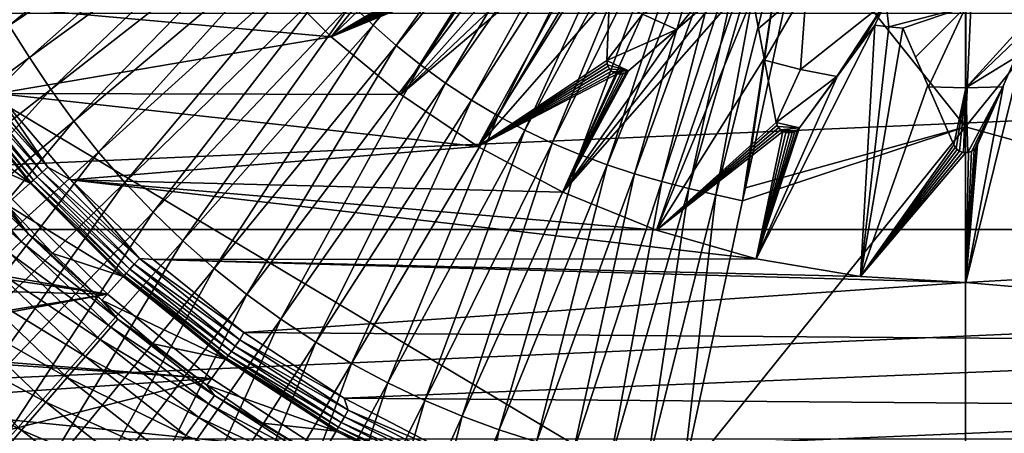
# Model space of a CAD drawing. Header units: metres. Extents: x -37.4 to 37.6, y -35 to 35.
# Tile 108 of 256: x -5.8 to 0.2, y -6.7 to -4.2. Entities that reach past the tile are written whole.
import ezdxf

# ---------------------------------------------------------------- set-up
doc = ezdxf.new("R2010")
doc.units = ezdxf.units.M
doc.layers.add('solid_506616_SW0001', color=7, linetype='CONTINUOUS')

msp = doc.modelspace()

# ---------------------------------------------------------------- linework, layer by layer
at = {"layer": 'solid_506616_SW0001'}
for points in [[(8.927591, -13.574696, -156.300003), (-8.927591, -13.574696, -156.300003), (-12.827591, -0.574696, -156.300003)], [(12.827591, -0.574696, -156.300003), (8.927591, -13.574696, -156.300003), (-12.827591, -0.574696, -156.300003)], [(-0.001781, -4.840595, 77.016449), (-0.002387, -1.999945, 77.165672), (-1.004595, -3.580854, 77.089882)], [(-0.001781, -4.840595, 77.016449), (0.126239, -1.995949, 77.165726), (-0.002387, -1.999945, 77.165672)], [(-0.001781, -4.840595, 77.016449), (1.006756, -3.590914, 77.089317), (0.126239, -1.995949, 77.165726)], [(-2.561291, -2.799095, 77.088837), (-3.783888, -4.083645, 76.972008), (-3.648632, -4.214198, 76.971741)], [(-2.473936, -2.88341, 77.088699), (-2.561291, -2.799095, 77.088837), (-3.648632, -4.214198, 76.971741)], [(-2.473936, -2.88341, 77.088699), (-3.648632, -4.214198, 76.971741), (-3.506231, -4.339431, 76.971558)], [(-2.381963, -2.964293, 77.088608), (-2.473936, -2.88341, 77.088699), (-3.506231, -4.339431, 76.971558)], [(-2.381963, -2.964293, 77.088608), (-3.506231, -4.339431, 76.971558), (-3.357412, -4.458558, 76.971466)], [(-2.285846, -3.041234, 77.088554), (-2.381963, -2.964293, 77.088608), (-3.357412, -4.458558, 76.971466)], [(-4.52561, -3.088235, 76.973747), (-6.008603, -4.018742, 76.819489), (-5.889901, -4.21657, 76.819824)], [(-4.437947, -3.234286, 76.973778), (-4.52561, -3.088235, 76.973747), (-5.889901, -4.21657, 76.819824)], [(-2.936988, -3.071905, 53.647217), (-3.907749, -4.286174, 51.799999), (-4.292504, -3.90045, 51.799999)], [(-2.936988, -3.071905, 53.647217), (-3.036337, -3.442677, 53.2416), (-3.907749, -4.286174, 51.799999)], [(-2.285846, -3.041234, 77.088554), (-3.357412, -4.458558, 76.971466), (-3.20293, -4.570801, 76.971466)], [(-2.18607, -3.11373, 77.088554), (-2.285846, -3.041234, 77.088554), (-3.20293, -4.570801, 76.971466)], [(-2.18607, -3.11373, 77.088554), (-3.20293, -4.570801, 76.971466), (-3.04365, -4.675533, 76.971558)], [(-2.083196, -3.181376, 77.0886), (-2.18607, -3.11373, 77.088554), (-3.04365, -4.675533, 76.971558)], [(-2.083196, -3.181376, 77.0886), (-3.04365, -4.675533, 76.971558), (-2.880543, -4.772274, 76.971741)], [(-1.977853, -3.24386, 77.088699), (-2.083196, -3.181376, 77.0886), (-2.880543, -4.772274, 76.971741)], [(-4.437947, -3.234286, 76.973778), (-5.889901, -4.21657, 76.819824), (-5.76543, -4.413861, 76.819847)], [(-4.34602, -3.379954, 76.97364), (-4.437947, -3.234286, 76.973778), (-5.76543, -4.413861, 76.819847)], [(-1.977853, -3.24386, 77.088699), (-2.880543, -4.772274, 76.971741), (-2.714583, -4.860578, 76.972008)], [(-1.870671, -3.300893, 77.088837), (-1.977853, -3.24386, 77.088699), (-2.714583, -4.860578, 76.972008)], [(-1.870671, -3.300893, 77.088837), (-2.714583, -4.860578, 76.972008), (-2.546684, -4.9403, 76.972328)], [(-1.76224, -3.352382, 77.089005), (-1.870671, -3.300893, 77.088837), (-2.546684, -4.9403, 76.972328)], [(-4.34602, -3.379954, 76.97364), (-5.76543, -4.413861, 76.819847), (-5.632966, -4.610124, 76.819641)], [(-4.248179, -3.52488, 76.973381), (-4.34602, -3.379954, 76.97364), (-5.632966, -4.610124, 76.819641)], [(-1.76224, -3.352382, 77.089005), (-2.546684, -4.9403, 76.972328), (-2.377716, -5.011521, 76.972679)], [(-1.653125, -3.398379, 77.089195), (-1.76224, -3.352382, 77.089005), (-2.377716, -5.011521, 76.972679)], [(-3.036337, -3.442677, 53.2416), (-3.140046, -3.829727, 52.810078), (-3.907749, -4.286174, 51.799999)], [(-1.653125, -3.398379, 77.089195), (-2.377716, -5.011521, 76.972679), (-2.208519, -5.074382, 76.973045)], [(-1.543868, -3.438974, 77.089394), (-1.653125, -3.398379, 77.089195), (-2.208519, -5.074382, 76.973045)], [(-1.543868, -3.438974, 77.089394), (-2.208519, -5.074382, 76.973045), (-2.039664, -5.129511, 76.973373)], [(-1.434838, -3.474574, 77.089592), (-1.543868, -3.438974, 77.089394), (-2.039664, -5.129511, 76.973373)], [(-1.434838, -3.474574, 77.089592), (-2.039664, -5.129511, 76.973373), (-1.871584, -5.177786, 76.973633)], [(-1.326314, -3.505746, 77.089752), (-1.434838, -3.474574, 77.089592), (-1.871584, -5.177786, 76.973633)], [(-1.326314, -3.505746, 77.089752), (-1.871584, -5.177786, 76.973633), (-1.704623, -5.220204, 76.973778)], [(-1.218519, -3.533137, 77.089874), (-1.326314, -3.505746, 77.089752), (-1.704623, -5.220204, 76.973778)], [(-4.248179, -3.52488, 76.973381), (-5.632966, -4.610124, 76.819641), (-5.491369, -4.804496, 76.81929)], [(-4.14358, -3.668427, 76.973045), (-4.248179, -3.52488, 76.973381), (-5.491369, -4.804496, 76.81929)], [(-2.332494, -3.552742, 53.647217), (-2.256559, -3.60145, 53.647217), (-3.478859, -4.641173, 51.799999)], [(-2.671414, -3.732949, 53.2416), (-2.332494, -3.552742, 53.647217), (-3.478859, -4.641173, 51.799999)], [(-1.218519, -3.533137, 77.089874), (-1.704623, -5.220204, 76.973778), (-1.538614, -5.258449, 76.973747)], [(-1.111342, -3.557833, 77.08992), (-1.218519, -3.533137, 77.089874), (-1.538614, -5.258449, 76.973747)], [(-1.111342, -3.557833, 77.08992), (-1.538614, -5.258449, 76.973747), (-1.373499, -5.295438, 76.973404)], [(-1.356279, -5.215398, 76.979706), (-1.111342, -3.557833, 77.08992), (-1.373499, -5.295438, 76.973404)], [(-1.356279, -5.215398, 76.979706), (-1.004595, -3.580854, 77.089882), (-1.111342, -3.557833, 77.08992)], [(-2.256559, -3.60145, 53.647217), (-3.003553, -4.961375, 51.799999), (-3.478859, -4.641173, 51.799999)], [(-2.256559, -3.60145, 53.647217), (-2.179607, -3.648536, 53.647217), (-3.003553, -4.961375, 51.799999)], [(-0.001781, -4.840595, 77.016449), (-1.004595, -3.580854, 77.089882), (-1.356279, -5.215398, 76.979706)], [(-0.001781, -4.840595, 77.016449), (1.356268, -5.215373, 76.979706), (1.006756, -3.590914, 77.089317)], [(-4.14358, -3.668427, 76.973045), (-5.491369, -4.804496, 76.81929), (-5.339693, -4.996053, 76.818863)], [(-4.031521, -3.809912, 76.972679), (-4.14358, -3.668427, 76.973045), (-5.339693, -4.996053, 76.818863)], [(-2.179607, -3.648536, 53.647217), (-2.19394, -4.03212, 53.2416), (-3.003553, -4.961375, 51.799999)], [(-3.025214, -3.921068, 52.810078), (-2.671414, -3.732949, 53.2416), (-3.478859, -4.641173, 51.799999)], [(-4.031521, -3.809912, 76.972679), (-5.339693, -4.996053, 76.818863), (-5.177367, -5.183797, 76.81842)], [(-3.911582, -3.948599, 76.972328), (-4.031521, -3.809912, 76.972679), (-5.177367, -5.183797, 76.81842)], [(-3.140046, -3.829727, 52.810078), (-3.142719, -3.847506, 52.791576), (-3.907749, -4.286174, 51.799999)], [(-3.142719, -3.847506, 52.791576), (-3.141418, -3.865091, 52.776367), (-3.907749, -4.286174, 51.799999)], [(-3.141418, -3.865091, 52.776367), (-3.136243, -3.882086, 52.764587), (-3.907749, -4.286174, 51.799999)], [(-1.781708, -4.240933, 64.800003), (-1.990492, -4.14704, 64.800003), (-1.454436, -3.833356, 65.300003)], [(-1.630679, -4.110292, 64.97805), (-1.781708, -4.240933, 64.800003), (-1.454436, -3.833356, 65.300003)], [(-4.292504, -3.90045, 51.799999), (-3.907749, -4.286174, 51.799999), (-6.367698, -4.063087, 51.799999)], [(-3.136243, -3.882086, 52.764587), (-3.126745, -3.898467, 52.756428), (-3.907749, -4.286174, 51.799999)], [(-3.126745, -3.898467, 52.756428), (-3.113403, -3.912372, 52.75346), (-3.907749, -4.286174, 51.799999)], [(-3.113403, -3.912372, 52.75346), (-3.096932, -3.922772, 52.755913), (-3.907749, -4.286174, 51.799999)], [(-3.025214, -3.921068, 52.810078), (-3.478859, -4.641173, 51.799999), (-3.907749, -4.286174, 51.799999)], [(-3.042363, -3.927785, 52.791153), (-3.025214, -3.921068, 52.810078), (-3.907749, -4.286174, 51.799999)], [(-3.096932, -3.922772, 52.755913), (-3.078377, -3.928895, 52.763878), (-3.907749, -4.286174, 51.799999)], [(-3.060228, -3.930392, 52.7757), (-3.042363, -3.927785, 52.791153), (-3.907749, -4.286174, 51.799999)], [(-3.078377, -3.928895, 52.763878), (-3.060228, -3.930392, 52.7757), (-3.907749, -4.286174, 51.799999)], [(-3.911582, -3.948599, 76.972328), (-5.177367, -5.183797, 76.81842), (-5.004561, -5.366592, 76.818001)], [(-3.783888, -4.083645, 76.972008), (-3.911582, -3.948599, 76.972328), (-5.004561, -5.366592, 76.818001)], [(-1.483255, -3.98277, 53.647217), (-1.398384, -4.013356, 53.647217), (-2.480235, -5.243376, 51.799999)], [(-1.773566, -4.233891, 53.2416), (-1.483255, -3.98277, 53.647217), (-2.480235, -5.243376, 51.799999)], [(-2.076622, -4.496036, 64.800003), (-1.483255, -3.98277, 53.647217), (-1.773566, -4.233891, 53.2416)], [(-2.076622, -4.496036, 64.800003), (-1.781708, -4.240933, 64.800003), (-1.483255, -3.98277, 53.647217)], [(-1.630679, -4.110292, 64.97805), (-1.483255, -3.98277, 53.647217), (-1.781708, -4.240933, 64.800003)], [(-1.276623, -4.233665, 64.978043), (-1.312882, -4.042133, 65.150002), (-0.979824, -3.981199, 65.300003)], [(-1.23948, -4.429863, 64.800003), (-1.276623, -4.233665, 64.978043), (-0.979824, -3.981199, 65.300003)], [(-1.017506, -4.486055, 64.800003), (-1.23948, -4.429863, 64.800003), (-0.979824, -3.981199, 65.300003)], [(-1.017506, -4.486055, 64.800003), (-0.979824, -3.981199, 65.300003), (-0.492211, -4.070347, 65.300003)], [(-2.19394, -4.03212, 53.2416), (-2.208903, -4.432543, 52.810078), (-3.003553, -4.961375, 51.799999)], [(-1.398384, -4.013356, 53.647217), (-1.904975, -5.477739, 51.799999), (-2.480235, -5.243376, 51.799999)], [(-2.194342, -4.042878, 64.800003), (-2.208903, -4.432543, 52.810078), (-2.19394, -4.03212, 53.2416)], [(-2.208903, -4.432543, 64.800003), (-2.208903, -4.432543, 52.810078), (-2.194342, -4.042878, 64.800003)], [(-2.208903, -4.432543, 64.800003), (-2.194342, -4.042878, 64.800003), (-1.990492, -4.14704, 64.800003)], [(-1.398384, -4.013356, 53.647217), (-1.312882, -4.042133, 53.647217), (-1.904975, -5.477739, 51.799999)], [(-1.312882, -4.042133, 53.647217), (-1.241482, -4.419286, 53.2416), (-1.904975, -5.477739, 51.799999)], [(-1.23948, -4.429863, 64.800003), (-1.241482, -4.419286, 53.2416), (-1.312882, -4.042133, 53.647217)], [(-1.23948, -4.429863, 64.800003), (-1.312882, -4.042133, 53.647217), (-1.312882, -4.042133, 65.150002)], [(-1.23948, -4.429863, 64.800003), (-1.312882, -4.042133, 65.150002), (-1.276623, -4.233665, 64.978043)], [(-3.907749, -4.286174, 51.799999), (-5.964633, -4.63453, 51.799999), (-6.367698, -4.063087, 51.799999)], [(-3.783888, -4.083645, 76.972008), (-5.004561, -5.366592, 76.818001), (-4.821533, -5.543285, 76.81765)], [(-3.648632, -4.214198, 76.971741), (-3.783888, -4.083645, 76.972008), (-4.821533, -5.543285, 76.81765)], [(-0.793115, -4.531111, 64.800003), (-1.017506, -4.486055, 64.800003), (-0.492211, -4.070347, 65.300003)], [(-0.674949, -4.37013, 64.978058), (-0.793115, -4.531111, 64.800003), (-0.492211, -4.070347, 65.300003)], [(-0.559607, -4.212996, 65.150002), (-0.674949, -4.37013, 64.978058), (-0.492211, -4.070347, 65.300003)], [(-0.473006, -4.223596, 65.150002), (-0.559607, -4.212996, 65.150002), (-0.492211, -4.070347, 65.300003)], [(-0.473006, -4.223596, 65.150002), (-0.492211, -4.070347, 65.300003), (0, -4.1, 65.300003)], [(-0.386205, -4.232416, 65.150002), (-0.473006, -4.223596, 65.150002), (0, -4.1, 65.300003)], [(-0.308481, -4.41117, 64.978058), (-0.386205, -4.232416, 65.150002), (0, -4.1, 65.300003)], [(-0.228852, -4.594304, 64.800003), (-0.308481, -4.41117, 64.978058), (0, -4.1, 65.300003)], [(0, -4.6, 64.800003), (-0.228852, -4.594304, 64.800003), (0, -4.1, 65.300003)], [(0, -4.6, 64.800003), (0.481135, -4.071671, 65.300003), (0.386205, -4.232416, 65.150002)], [(0, -4.6, 64.800003), (0, -4.1, 65.300003), (0.481135, -4.071671, 65.300003)], [(15.454802, -4.140959, -3.596469), (-15.454802, -4.140959, -3.596469), (-15.035171, -5.472008, -3.596469)], [(15.454802, -4.140959, -3.596469), (-15.035171, -5.472008, -3.596469), (15.035171, -5.472008, -3.596469)], [(-2.208903, -4.432543, 64.800003), (-1.990492, -4.14704, 64.800003), (-1.781708, -4.240933, 64.800003)], [(-5.76543, -4.413861, 76.819847), (-5.889901, -4.21657, 76.819824), (-7.1818, -5.446152, 76.628922)], [(-3.648632, -4.214198, 76.971741), (-4.821533, -5.543285, 76.81765), (-4.628843, -5.712764, 76.817406)], [(-3.506231, -4.339431, 76.971558), (-3.648632, -4.214198, 76.971741), (-4.628843, -5.712764, 76.817406)], [(-2.076622, -4.496036, 52.810078), (-1.773566, -4.233891, 53.2416), (-2.480235, -5.243376, 51.799999)], [(-2.208903, -4.432543, 64.800003), (-1.781708, -4.240933, 64.800003), (-2.076622, -4.496036, 64.800003)], [(-2.076622, -4.496036, 64.800003), (-1.773566, -4.233891, 53.2416), (-2.076622, -4.496036, 52.810078)], [(-0.559607, -4.212996, 53.647217), (-0.6484, -5.763521, 51.799999), (-1.29094, -5.654105, 51.799999)], [(-0.786744, -4.522433, 53.2416), (-0.559607, -4.212996, 53.647217), (-1.29094, -5.654105, 51.799999)], [(-1.023853, -4.845454, 64.800003), (-0.559607, -4.212996, 53.647217), (-0.786744, -4.522433, 53.2416)], [(-1.023853, -4.845454, 64.800003), (-0.793115, -4.531111, 64.800003), (-0.559607, -4.212996, 53.647217)], [(-0.674949, -4.37013, 64.978058), (-0.559607, -4.212996, 53.647217), (-0.793115, -4.531111, 64.800003)], [(-0.559607, -4.212996, 65.150002), (-0.559607, -4.212996, 53.647217), (-0.674949, -4.37013, 64.978058)], [(-0.559607, -4.212996, 53.647217), (-0.473006, -4.223596, 53.647217), (-0.6484, -5.763521, 51.799999)], [(-0.473006, -4.223596, 53.647217), (-0.386205, -4.232416, 53.647217), (-0.6484, -5.763521, 51.799999)], [(-0.386205, -4.232416, 53.647217), (-0.233145, -4.584431, 53.2416), (-0.6484, -5.763521, 51.799999)], [(-0.473006, -4.223596, 65.150002), (-0.473006, -4.223596, 53.647217), (-0.559607, -4.212996, 53.647217)], [(-0.473006, -4.223596, 65.150002), (-0.559607, -4.212996, 53.647217), (-0.559607, -4.212996, 65.150002)], [(-0.386205, -4.232416, 65.150002), (-0.386205, -4.232416, 53.647217), (-0.473006, -4.223596, 53.647217)], [(-0.386205, -4.232416, 65.150002), (-0.473006, -4.223596, 53.647217), (-0.473006, -4.223596, 65.150002)], [(-0.228852, -4.594304, 64.800003), (-0.233145, -4.584431, 53.2416), (-0.386205, -4.232416, 53.647217)], [(-0.228852, -4.594304, 64.800003), (-0.386205, -4.232416, 53.647217), (-0.386205, -4.232416, 65.150002)], [(-0.228852, -4.594304, 64.800003), (-0.386205, -4.232416, 65.150002), (-0.308481, -4.41117, 64.978058)], [(0.386205, -4.232416, 53.647217), (0.6484, -5.763521, 51.799999), (0, -5.799879, 51.799999)], [(0.233145, -4.584431, 53.2416), (0.386205, -4.232416, 53.647217), (0, -5.799879, 51.799999)], [(0.308483, -4.411164, 64.978065), (0, -4.6, 64.800003), (0.386205, -4.232416, 65.150002)], [(0.073365, -4.9519, 64.800003), (0.386205, -4.232416, 53.647217), (0.233145, -4.584431, 53.2416)], [(0.073365, -4.9519, 64.800003), (0.228852, -4.594304, 64.800003), (0.386205, -4.232416, 53.647217)], [(0.308483, -4.411164, 64.978065), (0.386205, -4.232416, 53.647217), (0.228852, -4.594304, 64.800003)], [(-3.907749, -4.286174, 51.799999), (-3.478859, -4.641173, 51.799999), (-5.964633, -4.63453, 51.799999)], [(-3.506231, -4.339431, 76.971558), (-4.628843, -5.712764, 76.817406), (-4.427472, -5.873966, 76.817276)], [(-3.357412, -4.458558, 76.971466), (-3.506231, -4.339431, 76.971558), (-4.427472, -5.873966, 76.817276)], [(-5.76543, -4.413861, 76.819847), (-7.1818, -5.446152, 76.628922), (-7.014782, -5.693776, 76.629105)], [(-5.632966, -4.610124, 76.819641), (-5.76543, -4.413861, 76.819847), (-7.014782, -5.693776, 76.629105)], [(-1.241482, -4.419286, 53.2416), (-1.166948, -4.812996, 52.810078), (-1.904975, -5.477739, 51.799999)], [(-1.23948, -4.429863, 64.800003), (-1.166948, -4.812996, 52.810078), (-1.241482, -4.419286, 53.2416)], [(0.308483, -4.411164, 64.978065), (0.228852, -4.594304, 64.800003), (0, -4.6, 64.800003)], [(-6.191, -4.498024, 51.826241), (-6.152301, -4.469908, 51.806664), (-5.651365, -5.088512, 51.806664)], [(-5.651365, -5.088512, 51.806664), (-6.152301, -4.469908, 51.806664), (-5.964633, -4.63453, 51.799999)], [(-3.357412, -4.458558, 76.971466), (-4.427472, -5.873966, 76.817276), (-4.218434, -6.025843, 76.817276)], [(-3.20293, -4.570801, 76.971466), (-3.357412, -4.458558, 76.971466), (-4.218434, -6.025843, 76.817276)], [(-2.208903, -4.432543, 52.810078), (-2.207551, -4.450472, 52.791576), (-3.003553, -4.961375, 51.799999)], [(-2.207551, -4.450472, 52.791576), (-2.202369, -4.467326, 52.776367), (-3.003553, -4.961375, 51.799999)], [(-2.202369, -4.467326, 52.776367), (-2.193542, -4.482743, 52.764587), (-3.003553, -4.961375, 51.799999)], [(-2.193542, -4.482743, 52.764587), (-2.180637, -4.4966, 52.756428), (-3.003553, -4.961375, 51.799999)], [(-2.205346, -4.459128, 64.800003), (-2.207551, -4.450472, 52.791576), (-2.208903, -4.432543, 52.810078)], [(-2.208903, -4.432543, 64.800003), (-2.205346, -4.459128, 64.800003), (-2.208903, -4.432543, 52.810078)], [(-2.208903, -4.432543, 64.800003), (-2.076622, -4.496036, 64.800003), (-2.205346, -4.459128, 64.800003)], [(-2.205346, -4.459128, 64.800003), (-2.202369, -4.467326, 52.776367), (-2.207551, -4.450472, 52.791576)], [(-2.205346, -4.459128, 64.800003), (-2.193798, -4.482309, 64.800003), (-2.202369, -4.467326, 52.776367)], [(-2.205346, -4.459128, 64.800003), (-2.076622, -4.496036, 64.800003), (-2.193798, -4.482309, 64.800003)], [(-2.193798, -4.482309, 64.800003), (-2.193542, -4.482743, 52.764587), (-2.202369, -4.467326, 52.776367)], [(-2.193798, -4.482309, 64.800003), (-2.175188, -4.500774, 64.800003), (-2.193542, -4.482743, 52.764587)], [(-2.193798, -4.482309, 64.800003), (-2.076622, -4.496036, 64.800003), (-2.175188, -4.500774, 64.800003)], [(-2.175188, -4.500774, 64.800003), (-2.180637, -4.4966, 52.756428), (-2.193542, -4.482743, 52.764587)], [(-1.166948, -4.812996, 64.800003), (-1.166948, -4.812996, 52.810078), (-1.23948, -4.429863, 64.800003)], [(-1.166948, -4.812996, 64.800003), (-1.23948, -4.429863, 64.800003), (-1.017506, -4.486055, 64.800003)], [(-1.166948, -4.812996, 64.800003), (-1.017506, -4.486055, 64.800003), (-0.793115, -4.531111, 64.800003)], [(-6.266588, -4.552943, 51.945633), (-6.250117, -4.540976, 51.898125), (-5.741217, -5.169415, 51.898125)], [(-6.250117, -4.540976, 51.898125), (-6.224347, -4.522253, 51.857422), (-5.717546, -5.148101, 51.857422)], [(-5.741217, -5.169415, 51.898125), (-6.250117, -4.540976, 51.898125), (-5.717546, -5.148101, 51.857422)], [(-6.224347, -4.522253, 51.857422), (-6.191, -4.498024, 51.826241), (-5.686913, -5.12052, 51.826241)], [(-5.717546, -5.148101, 51.857422), (-6.224347, -4.522253, 51.857422), (-5.686913, -5.12052, 51.826241)], [(-5.686913, -5.12052, 51.826241), (-6.191, -4.498024, 51.826241), (-5.651365, -5.088512, 51.806664)], [(-2.180637, -4.4966, 52.756428), (-2.164534, -4.507186, 52.75346), (-3.003553, -4.961375, 51.799999)], [(-2.164534, -4.507186, 52.75346), (-2.146161, -4.513659, 52.755913), (-3.003553, -4.961375, 51.799999)], [(-2.146161, -4.513659, 52.755913), (-2.480235, -5.243376, 51.799999), (-3.003553, -4.961375, 51.799999)], [(-2.091846, -4.506401, 52.791153), (-2.076622, -4.496036, 52.810078), (-2.480235, -5.243376, 51.799999)], [(-2.108682, -4.512918, 52.7757), (-2.091846, -4.506401, 52.791153), (-2.480235, -5.243376, 51.799999)], [(-2.126709, -4.515499, 52.763878), (-2.108682, -4.512918, 52.7757), (-2.480235, -5.243376, 51.799999)], [(-2.146161, -4.513659, 52.755913), (-2.126709, -4.515499, 52.763878), (-2.480235, -5.243376, 51.799999)], [(-2.175188, -4.500774, 64.800003), (-2.164534, -4.507186, 52.75346), (-2.180637, -4.4966, 52.756428)], [(-2.175188, -4.500774, 64.800003), (-2.076622, -4.496036, 64.800003), (-2.099589, -4.509889, 64.800003)], [(-2.175188, -4.500774, 64.800003), (-2.150946, -4.51241, 64.800003), (-2.164534, -4.507186, 52.75346)], [(-2.175188, -4.500774, 64.800003), (-2.099589, -4.509889, 64.800003), (-2.150946, -4.51241, 64.800003)], [(-2.150946, -4.51241, 64.800003), (-2.146161, -4.513659, 52.755913), (-2.164534, -4.507186, 52.75346)], [(-2.150946, -4.51241, 64.800003), (-2.099589, -4.509889, 64.800003), (-2.124898, -4.515379, 64.800003)], [(-2.150946, -4.51241, 64.800003), (-2.124898, -4.515379, 64.800003), (-2.146161, -4.513659, 52.755913)], [(-2.124898, -4.515379, 64.800003), (-2.126709, -4.515499, 52.763878), (-2.146161, -4.513659, 52.755913)], [(-2.124898, -4.515379, 64.800003), (-2.108682, -4.512918, 52.7757), (-2.126709, -4.515499, 52.763878)], [(-2.124898, -4.515379, 64.800003), (-2.099589, -4.509889, 64.800003), (-2.108682, -4.512918, 52.7757)], [(-2.099589, -4.509889, 64.800003), (-2.091846, -4.506401, 52.791153), (-2.108682, -4.512918, 52.7757)], [(-2.099589, -4.509889, 64.800003), (-2.076622, -4.496036, 64.800003), (-2.091846, -4.506401, 52.791153)], [(-2.076622, -4.496036, 64.800003), (-2.076622, -4.496036, 52.810078), (-2.091846, -4.506401, 52.791153)], [(-0.786744, -4.522433, 53.2416), (-1.29094, -5.654105, 51.799999), (-1.023853, -4.845454, 52.810078)], [(-1.166948, -4.812996, 64.800003), (-0.793115, -4.531111, 64.800003), (-1.023853, -4.845454, 64.800003)], [(-1.023853, -4.845454, 64.800003), (-0.786744, -4.522433, 53.2416), (-1.023853, -4.845454, 52.810078)], [(-6.431352, -4.67265, 63.234383), (-6.272657, -4.557351, 51.99651), (-5.761922, -5.188056, 51.99651)], [(-5.756347, -5.183038, 51.945633), (-6.272657, -4.557351, 51.99651), (-6.266588, -4.552943, 51.945633)], [(-5.756347, -5.183038, 51.945633), (-5.761922, -5.188056, 51.99651), (-6.272657, -4.557351, 51.99651)], [(-5.756347, -5.183038, 51.945633), (-6.266588, -4.552943, 51.945633), (-5.741217, -5.169415, 51.898125)], [(-3.20293, -4.570801, 76.971466), (-4.218434, -6.025843, 76.817276), (-4.002895, -6.16755, 76.817406)], [(-3.04365, -4.675533, 76.971558), (-3.20293, -4.570801, 76.971466), (-4.002895, -6.16755, 76.817406)], [(-0.233145, -4.584431, 53.2416), (-0.073365, -4.9519, 52.810078), (-0.6484, -5.763521, 51.799999)], [(-0.228852, -4.594304, 64.800003), (-0.073365, -4.9519, 52.810078), (-0.233145, -4.584431, 53.2416)], [(-0.073365, -4.9519, 64.800003), (-0.073365, -4.9519, 52.810078), (-0.228852, -4.594304, 64.800003)], [(-0.073365, -4.9519, 64.800003), (-0.228852, -4.594304, 64.800003), (0, -4.6, 64.800003)], [(-0.073365, -4.9519, 64.800003), (0, -4.6, 64.800003), (-0.058654, -4.974328, 64.800003)], [(-0.058654, -4.974328, 64.800003), (0, -4.6, 64.800003), (-0.038213, -4.990229, 64.800003)], [(-0.038213, -4.990229, 64.800003), (0, -4.6, 64.800003), (-0.013445, -4.998823, 64.800003)], [(-0.013445, -4.998823, 64.800003), (0, -4.6, 64.800003), (0.013445, -4.998823, 64.800003)], [(0.073365, -4.9519, 52.810078), (0.233145, -4.584431, 53.2416), (0, -5.799879, 51.799999)], [(0.013445, -4.998823, 64.800003), (0, -4.6, 64.800003), (0.228852, -4.594304, 64.800003)], [(0.013445, -4.998823, 64.800003), (0.228852, -4.594304, 64.800003), (0.038213, -4.990229, 64.800003)], [(0.038213, -4.990229, 64.800003), (0.228852, -4.594304, 64.800003), (0.058654, -4.974328, 64.800003)], [(0.058654, -4.974328, 64.800003), (0.228852, -4.594304, 64.800003), (0.073365, -4.9519, 64.800003)], [(0.073365, -4.9519, 64.800003), (0.233145, -4.584431, 53.2416), (0.073365, -4.9519, 52.810078)], [(-5.632966, -4.610124, 76.819641), (-7.014782, -5.693776, 76.629105), (-6.836285, -5.938968, 76.629013)], [(-5.491369, -4.804496, 76.81929), (-5.632966, -4.610124, 76.819641), (-6.836285, -5.938968, 76.629013)], [(-3.003553, -4.961375, 51.799999), (-5.510584, -5.166341, 51.799999), (-5.964633, -4.63453, 51.799999)], [(-5.651365, -5.088512, 51.806664), (-5.964633, -4.63453, 51.799999), (-5.510584, -5.166341, 51.799999)], [(-3.478859, -4.641173, 51.799999), (-3.003553, -4.961375, 51.799999), (-5.964633, -4.63453, 51.799999)], [(-6.17799, -5.002838, 63.234383), (-6.431352, -4.67265, 63.234383), (-5.761922, -5.188056, 51.99651)], [(-3.04365, -4.675533, 76.971558), (-4.002895, -6.16755, 76.817406), (-3.782165, -6.298443, 76.81765)], [(-2.880543, -4.772274, 76.971741), (-3.04365, -4.675533, 76.971558), (-3.782165, -6.298443, 76.81765)], [(-2.880543, -4.772274, 76.971741), (-3.782165, -6.298443, 76.81765), (-3.557556, -6.417918, 76.818001)], [(-2.714583, -4.860578, 76.972008), (-2.880543, -4.772274, 76.971741), (-3.557556, -6.417918, 76.818001)], [(-5.491369, -4.804496, 76.81929), (-6.836285, -5.938968, 76.629013), (-6.645115, -6.18056, 76.628761)], [(-5.339693, -4.996053, 76.818863), (-5.491369, -4.804496, 76.81929), (-6.645115, -6.18056, 76.628761)], [(-1.166948, -4.812996, 52.810078), (-1.161639, -4.830173, 52.791576), (-1.904975, -5.477739, 51.799999)], [(-1.161639, -4.830173, 52.791576), (-1.152836, -4.845452, 52.776367), (-1.904975, -5.477739, 51.799999)], [(-1.152836, -4.845452, 52.776367), (-1.140799, -4.858518, 52.764587), (-1.904975, -5.477739, 51.799999)], [(-0.001781, -4.840595, 77.016449), (-1.373499, -5.295438, 76.973404), (-1.741263, -7.004978, 76.818733)], [(-0.001781, -4.840595, 77.016449), (-1.741263, -7.004978, 76.818733), (-0.001425, -7.655793, 76.766159)], [(-0.001781, -4.840595, 77.016449), (-1.356279, -5.215398, 76.979706), (-1.373499, -5.295438, 76.973404)], [(-1.036388, -4.858948, 52.791153), (-1.023853, -4.845454, 52.810078), (-1.29094, -5.654105, 51.799999)], [(-1.157562, -4.838122, 64.800003), (-1.161639, -4.830173, 52.791576), (-1.166948, -4.812996, 52.810078)], [(-1.166948, -4.812996, 64.800003), (-1.157562, -4.838122, 64.800003), (-1.166948, -4.812996, 52.810078)], [(-1.166948, -4.812996, 64.800003), (-1.023853, -4.845454, 64.800003), (-1.157562, -4.838122, 64.800003)], [(-1.157562, -4.838122, 64.800003), (-1.152836, -4.845452, 52.776367), (-1.161639, -4.830173, 52.791576)], [(-1.157562, -4.838122, 64.800003), (-1.141145, -4.858151, 64.800003), (-1.152836, -4.845452, 52.776367)], [(-1.157562, -4.838122, 64.800003), (-1.023853, -4.845454, 64.800003), (-1.141145, -4.858151, 64.800003)], [(-1.141145, -4.858151, 64.800003), (-1.140799, -4.858518, 52.764587), (-1.152836, -4.845452, 52.776367)], [(-1.141145, -4.858151, 64.800003), (-1.023853, -4.845454, 64.800003), (-1.043161, -4.864071, 64.800003)], [(-1.043161, -4.864071, 64.800003), (-1.023853, -4.845454, 64.800003), (-1.036388, -4.858948, 52.791153)], [(-1.023853, -4.845454, 64.800003), (-1.023853, -4.845454, 52.810078), (-1.036388, -4.858948, 52.791153)], [(-0.001781, -4.840595, 77.016449), (-0.001425, -7.655793, 76.766159), (1.356268, -5.215373, 76.979706)], [(-2.714583, -4.860578, 76.972008), (-3.557556, -6.417918, 76.818001), (-3.3303, -6.525787, 76.81842)], [(-2.546684, -4.9403, 76.972328), (-2.714583, -4.860578, 76.972008), (-3.3303, -6.525787, 76.81842)], [(-1.140799, -4.858518, 52.764587), (-1.125133, -4.869154, 52.756428), (-1.904975, -5.477739, 51.799999)], [(-1.125133, -4.869154, 52.756428), (-1.29094, -5.654105, 51.799999), (-1.904975, -5.477739, 51.799999)], [(-1.051351, -4.869049, 52.7757), (-1.036388, -4.858948, 52.791153), (-1.29094, -5.654105, 51.799999)], [(-1.068352, -4.875577, 52.763878), (-1.051351, -4.869049, 52.7757), (-1.29094, -5.654105, 51.799999)], [(-1.125133, -4.869154, 52.756428), (-1.107078, -4.875891, 52.75346), (-1.29094, -5.654105, 51.799999)], [(-1.087725, -4.878113, 52.755913), (-1.068352, -4.875577, 52.763878), (-1.29094, -5.654105, 51.799999)], [(-1.107078, -4.875891, 52.75346), (-1.087725, -4.878113, 52.755913), (-1.29094, -5.654105, 51.799999)], [(-1.141145, -4.858151, 64.800003), (-1.118892, -4.872011, 64.800003), (-1.140799, -4.858518, 52.764587)], [(-1.141145, -4.858151, 64.800003), (-1.043161, -4.864071, 64.800003), (-1.118892, -4.872011, 64.800003)], [(-1.118892, -4.872011, 64.800003), (-1.125133, -4.869154, 52.756428), (-1.140799, -4.858518, 52.764587)], [(-1.118892, -4.872011, 64.800003), (-1.107078, -4.875891, 52.75346), (-1.125133, -4.869154, 52.756428)], [(-1.118892, -4.872011, 64.800003), (-1.043161, -4.864071, 64.800003), (-1.066613, -4.875057, 64.800003)], [(-1.118892, -4.872011, 64.800003), (-1.092668, -4.877959, 64.800003), (-1.107078, -4.875891, 52.75346)], [(-1.118892, -4.872011, 64.800003), (-1.066613, -4.875057, 64.800003), (-1.092668, -4.877959, 64.800003)], [(-1.092668, -4.877959, 64.800003), (-1.087725, -4.878113, 52.755913), (-1.107078, -4.875891, 52.75346)], [(-1.092668, -4.877959, 64.800003), (-1.066613, -4.875057, 64.800003), (-1.087725, -4.878113, 52.755913)], [(-1.066613, -4.875057, 64.800003), (-1.068352, -4.875577, 52.763878), (-1.087725, -4.878113, 52.755913)], [(-1.066613, -4.875057, 64.800003), (-1.051351, -4.869049, 52.7757), (-1.068352, -4.875577, 52.763878)], [(-1.066613, -4.875057, 64.800003), (-1.043161, -4.864071, 64.800003), (-1.051351, -4.869049, 52.7757)], [(-1.043161, -4.864071, 64.800003), (-1.036388, -4.858948, 52.791153), (-1.051351, -4.869049, 52.7757)], [(-6.398369, -5.031733, 64.051544), (-6.318195, -4.968683, 63.788128), (-5.817282, -5.546767, 63.788128)], [(-6.318195, -4.968683, 63.788128), (-6.267992, -4.929203, 63.51297), (-5.771059, -5.502694, 63.51297)], [(-5.817282, -5.546767, 63.788128), (-6.318195, -4.968683, 63.788128), (-5.771059, -5.502694, 63.51297)], [(-5.771059, -5.502694, 63.51297), (-6.267992, -4.929203, 63.51297), (-5.907695, -5.319313, 63.234383)], [(-3.003553, -4.961375, 51.799999), (-2.480235, -5.243376, 51.799999), (-5.510584, -5.166341, 51.799999)], [(-2.546684, -4.9403, 76.972328), (-3.3303, -6.525787, 76.81842), (-3.101574, -6.622159, 76.818863)], [(-2.377716, -5.011521, 76.972679), (-2.546684, -4.9403, 76.972328), (-3.101574, -6.622159, 76.818863)], [(-0.073365, -4.9519, 52.810078), (-0.064388, -4.967478, 52.791576), (-0.6484, -5.763521, 51.799999)], [(-0.064388, -4.967478, 52.791576), (-0.052423, -4.98043, 52.776367), (-0.6484, -5.763521, 51.799999)], [(-0.058654, -4.974328, 64.800003), (-0.064388, -4.967478, 52.791576), (-0.073365, -4.9519, 52.810078)], [(-0.073365, -4.9519, 64.800003), (-0.058654, -4.974328, 64.800003), (-0.073365, -4.9519, 52.810078)], [(-0.058654, -4.974328, 64.800003), (-0.052423, -4.98043, 52.776367), (-0.064388, -4.967478, 52.791576)], [(0.064125, -4.967833, 52.791153), (0.073365, -4.9519, 52.810078), (0, -5.799879, 51.799999)], [(0.051767, -4.980993, 52.7757), (0.064125, -4.967833, 52.791153), (0, -5.799879, 51.799999)], [(0.058654, -4.974328, 64.800003), (0.064125, -4.967833, 52.791153), (0.051767, -4.980993, 52.7757)], [(0.058654, -4.974328, 64.800003), (0.073365, -4.9519, 64.800003), (0.064125, -4.967833, 52.791153)], [(0.073365, -4.9519, 64.800003), (0.073365, -4.9519, 52.810078), (0.064125, -4.967833, 52.791153)], [(-5.339693, -4.996053, 76.818863), (-6.645115, -6.18056, 76.628761), (-6.440557, -6.417296, 76.628433)], [(-5.177367, -5.183797, 76.81842), (-5.339693, -4.996053, 76.818863), (-6.440557, -6.417296, 76.628433)], [(-5.8911, -5.617152, 64.051544), (-6.398369, -5.031733, 64.051544), (-5.817282, -5.546767, 63.788128)], [(-5.907695, -5.319313, 63.234383), (-6.17799, -5.002838, 63.234383), (-5.761922, -5.188056, 51.99651)], [(-2.377716, -5.011521, 76.972679), (-3.101574, -6.622159, 76.818863), (-2.87251, -6.707224, 76.81929)], [(-2.208519, -5.074382, 76.973045), (-2.377716, -5.011521, 76.972679), (-2.87251, -6.707224, 76.81929)], [(-0.052423, -4.98043, 52.776367), (-0.037794, -4.99051, 52.764587), (-0.6484, -5.763521, 51.799999)], [(-0.037794, -4.99051, 52.764587), (-0.020164, -4.997417, 52.756428), (-0.6484, -5.763521, 51.799999)], [(-0.020164, -4.997417, 52.756428), (-0.001065, -4.999993, 52.75346), (-0.6484, -5.763521, 51.799999)], [(-0.001065, -4.999993, 52.75346), (0, -5.799879, 51.799999), (-0.6484, -5.763521, 51.799999)], [(-0.058654, -4.974328, 64.800003), (-0.038213, -4.990229, 64.800003), (-0.052423, -4.98043, 52.776367)], [(-0.038213, -4.990229, 64.800003), (-0.037794, -4.99051, 52.764587), (-0.052423, -4.98043, 52.776367)], [(-0.038213, -4.990229, 64.800003), (-0.013445, -4.998823, 64.800003), (-0.037794, -4.99051, 52.764587)], [(-0.013445, -4.998823, 64.800003), (-0.020164, -4.997417, 52.756428), (-0.037794, -4.99051, 52.764587)], [(-0.013445, -4.998823, 64.800003), (-0.001065, -4.999993, 52.75346), (-0.020164, -4.997417, 52.756428)], [(-0.013445, -4.998823, 64.800003), (0.013445, -4.998823, 64.800003), (-0.001065, -4.999993, 52.75346)], [(-0.001065, -4.999993, 52.75346), (0.018299, -4.997879, 52.755913), (0, -5.799879, 51.799999)], [(0.013445, -4.998823, 64.800003), (0.018299, -4.997879, 52.755913), (-0.001065, -4.999993, 52.75346)], [(0.036631, -4.99112, 52.763878), (0.051767, -4.980993, 52.7757), (0, -5.799879, 51.799999)], [(0.018299, -4.997879, 52.755913), (0.036631, -4.99112, 52.763878), (0, -5.799879, 51.799999)], [(0.013445, -4.998823, 64.800003), (0.038213, -4.990229, 64.800003), (0.018299, -4.997879, 52.755913)], [(0.038213, -4.990229, 64.800003), (0.036631, -4.99112, 52.763878), (0.018299, -4.997879, 52.755913)], [(0.038213, -4.990229, 64.800003), (0.051767, -4.980993, 52.7757), (0.036631, -4.99112, 52.763878)], [(0.038213, -4.990229, 64.800003), (0.058654, -4.974328, 64.800003), (0.051767, -4.980993, 52.7757)], [(-5.686913, -5.12052, 51.826241), (-5.651365, -5.088512, 51.806664), (-5.088512, -5.651365, 51.806664)], [(-5.088512, -5.651365, 51.806664), (-5.651365, -5.088512, 51.806664), (-5.510584, -5.166341, 51.799999)], [(-2.208519, -5.074382, 76.973045), (-2.87251, -6.707224, 76.81929), (-2.64388, -6.781833, 76.819641)], [(-2.039664, -5.129511, 76.973373), (-2.208519, -5.074382, 76.973045), (-2.64388, -6.781833, 76.819641)], [(-5.741217, -5.169415, 51.898125), (-5.717546, -5.148101, 51.857422), (-5.148101, -5.717546, 51.857422)], [(-5.717546, -5.148101, 51.857422), (-5.686913, -5.12052, 51.826241), (-5.12052, -5.686913, 51.826241)], [(-5.148101, -5.717546, 51.857422), (-5.717546, -5.148101, 51.857422), (-5.12052, -5.686913, 51.826241)], [(-5.12052, -5.686913, 51.826241), (-5.686913, -5.12052, 51.826241), (-5.088512, -5.651365, 51.806664)], [(-2.039664, -5.129511, 76.973373), (-2.64388, -6.781833, 76.819641), (-2.416273, -6.847172, 76.819847)], [(-1.871584, -5.177786, 76.973633), (-2.039664, -5.129511, 76.973373), (-2.416273, -6.847172, 76.819847)], [(-5.177367, -5.183797, 76.81842), (-6.440557, -6.417296, 76.628433), (-6.222818, -6.647748, 76.628082)], [(-5.004561, -5.366592, 76.818001), (-5.177367, -5.183797, 76.81842), (-6.222818, -6.647748, 76.628082)], [(-5.907695, -5.319313, 63.234383), (-5.761922, -5.188056, 51.99651), (-5.188058, -5.76192, 51.99651)], [(-5.183038, -5.756347, 51.945633), (-5.761922, -5.188056, 51.99651), (-5.756347, -5.183038, 51.945633)], [(-5.183038, -5.756347, 51.945633), (-5.188058, -5.76192, 51.99651), (-5.761922, -5.188056, 51.99651)], [(-5.756347, -5.183038, 51.945633), (-5.741217, -5.169415, 51.898125), (-5.169415, -5.741217, 51.898125)], [(-5.183038, -5.756347, 51.945633), (-5.756347, -5.183038, 51.945633), (-5.169415, -5.741217, 51.898125)], [(-5.169415, -5.741217, 51.898125), (-5.741217, -5.169415, 51.898125), (-5.148101, -5.717546, 51.857422)], [(-1.29094, -5.654105, 51.799999), (-5.004381, -5.657684, 51.799999), (-5.510584, -5.166341, 51.799999)], [(-5.088512, -5.651365, 51.806664), (-5.510584, -5.166341, 51.799999), (-5.004381, -5.657684, 51.799999)], [(-1.904975, -5.477739, 51.799999), (-1.29094, -5.654105, 51.799999), (-5.510584, -5.166341, 51.799999)], [(-2.480235, -5.243376, 51.799999), (-1.904975, -5.477739, 51.799999), (-5.510584, -5.166341, 51.799999)], [(-1.871584, -5.177786, 76.973633), (-2.416273, -6.847172, 76.819847), (-2.190156, -6.904589, 76.819824)], [(-1.704623, -5.220204, 76.973778), (-1.871584, -5.177786, 76.973633), (-2.190156, -6.904589, 76.819824)], [(-1.704623, -5.220204, 76.973778), (-2.190156, -6.904589, 76.819824), (-1.96531, -6.956354, 76.819496)], [(-1.538614, -5.258449, 76.973747), (-1.704623, -5.220204, 76.973778), (-1.96531, -6.956354, 76.819496)], [(-1.538614, -5.258449, 76.973747), (-1.96531, -6.956354, 76.819496), (-1.741263, -7.004978, 76.818733)], [(-1.373499, -5.295438, 76.973404), (-1.538614, -5.258449, 76.973747), (-1.741263, -7.004978, 76.818733)], [(-0.001425, -7.655793, 76.766159), (1.376167, -5.307867, 76.97242), (1.356268, -5.215373, 76.979706)], [(-5.871242, -5.285585, 25.799999), (-5.285585, -5.871242, 25.799999), (-7.797221, -5.426734, 25.799999)], [(-5.285585, -5.871242, 48.799999), (-5.871242, -5.285585, 48.799999), (-7.736624, -5.512833, 48.799999)], [(-5.621208, -5.621208, 63.234383), (-5.907695, -5.319313, 63.234383), (-5.188058, -5.76192, 51.99651)], [(-5.771059, -5.502694, 63.51297), (-5.907695, -5.319313, 63.234383), (-5.621208, -5.621208, 63.234383)], [(-5.871242, -5.285585, 25.799999), (-5.871242, -5.285585, 48.799999), (-5.285585, -5.871242, 48.799999)], [(-5.871242, -5.285585, 25.799999), (-5.285585, -5.871242, 48.799999), (-5.285585, -5.871242, 25.799999)], [(-0.001425, -7.655793, 76.766159), (1.744445, -7.019813, 76.817223), (1.376167, -5.307867, 76.97242)], [(-5.004561, -5.366592, 76.818001), (-6.222818, -6.647748, 76.628082), (-5.992217, -6.870466, 76.627777)], [(-4.821533, -5.543285, 76.81765), (-5.004561, -5.366592, 76.818001), (-5.992217, -6.870466, 76.627777)], [(-5.285585, -5.871242, 25.799999), (-7.511901, -5.815448, 25.799999), (-7.797221, -5.426734, 25.799999)], [(15.035171, -5.472008, -3.596469), (-15.035171, -5.472008, -3.596469), (-14.50096, -6.761814, -3.596469)], [(15.035171, -5.472008, -3.596469), (-14.50096, -6.761814, -3.596469), (14.50096, -6.761814, -3.596469)], [(-5.285585, -5.871242, 48.799999), (-7.736624, -5.512833, 48.799999), (-7.180059, -6.220635, 48.799999)], [(-5.817282, -5.546767, 63.788128), (-5.771059, -5.502694, 63.51297), (-5.221863, -6.026351, 63.51297)], [(-5.771059, -5.502694, 63.51297), (-5.621208, -5.621208, 63.234383), (-5.319313, -5.907695, 63.234383)], [(-5.221863, -6.026351, 63.51297), (-5.771059, -5.502694, 63.51297), (-5.319313, -5.907695, 63.234383)], [(-4.821533, -5.543285, 76.81765), (-5.992217, -6.870466, 76.627777), (-5.749453, -7.084055, 76.627548)], [(-5.8911, -5.617152, 64.051544), (-5.817282, -5.546767, 63.788128), (-5.263687, -6.074619, 63.788128)], [(-5.263687, -6.074619, 63.788128), (-5.817282, -5.546767, 63.788128), (-5.221863, -6.026351, 63.51297)], [(-4.628843, -5.712764, 76.817406), (-4.821533, -5.543285, 76.81765), (-5.749453, -7.084055, 76.627548)], [(-5.99104, -5.712445, 64.297966), (-5.8911, -5.617152, 64.051544), (-5.33048, -6.151702, 64.051544)], [(-5.33048, -6.151702, 64.051544), (-5.8911, -5.617152, 64.051544), (-5.263687, -6.074619, 63.788128)], [(-5.319313, -5.907695, 63.234383), (-5.621208, -5.621208, 63.234383), (-5.188058, -5.76192, 51.99651)], [(-5.148101, -5.717546, 51.857422), (-5.12052, -5.686913, 51.826241), (-4.498024, -6.191, 51.826241)], [(-5.12052, -5.686913, 51.826241), (-5.088512, -5.651365, 51.806664), (-4.469908, -6.152301, 51.806664)], [(-4.498024, -6.191, 51.826241), (-5.12052, -5.686913, 51.826241), (-4.469908, -6.152301, 51.806664)], [(-5.088512, -5.651365, 51.806664), (-5.004381, -5.657684, 51.799999), (-4.444756, -6.107614, 51.799999)], [(-4.469908, -6.152301, 51.806664), (-5.088512, -5.651365, 51.806664), (-4.444756, -6.107614, 51.799999)], [(-1.29094, -5.654105, 51.799999), (-0.6484, -5.763521, 51.799999), (-5.004381, -5.657684, 51.799999)], [(0, -5.799879, 51.799999), (-4.444756, -6.107614, 51.799999), (-5.004381, -5.657684, 51.799999)], [(-0.6484, -5.763521, 51.799999), (0, -5.799879, 51.799999), (-5.004381, -5.657684, 51.799999)], [(-6.115108, -5.830744, 64.522469), (-5.99104, -5.712445, 64.297966), (-5.420909, -6.256063, 64.297966)], [(-5.420909, -6.256063, 64.297966), (-5.99104, -5.712445, 64.297966), (-5.33048, -6.151702, 64.051544)], [(-4.628843, -5.712764, 76.817406), (-5.749453, -7.084055, 76.627548), (-5.495749, -7.287183, 76.627426)], [(-4.427472, -5.873966, 76.817276), (-4.628843, -5.712764, 76.817406), (-5.495749, -7.287183, 76.627426)], [(-4.552943, -6.266588, 51.945633), (-5.188058, -5.76192, 51.99651), (-5.183038, -5.756347, 51.945633)], [(-5.183038, -5.756347, 51.945633), (-5.169415, -5.741217, 51.898125), (-4.540976, -6.250117, 51.898125)], [(-4.552943, -6.266588, 51.945633), (-5.183038, -5.756347, 51.945633), (-4.540976, -6.250117, 51.898125)], [(-5.169415, -5.741217, 51.898125), (-5.148101, -5.717546, 51.857422), (-4.522253, -6.224347, 51.857422)], [(-4.540976, -6.250117, 51.898125), (-5.169415, -5.741217, 51.898125), (-4.522253, -6.224347, 51.857422)], [(-4.522253, -6.224347, 51.857422), (-5.148101, -5.717546, 51.857422), (-4.498024, -6.191, 51.826241)], [(-5.285585, -5.871242, 25.799999), (-7.208593, -6.187565, 25.799999), (-7.511901, -5.815448, 25.799999)], [(-5.319313, -5.907695, 63.234383), (-5.188058, -5.76192, 51.99651), (-4.557353, -6.272656, 51.99651)], [(-4.552943, -6.266588, 51.945633), (-4.557353, -6.272656, 51.99651), (-5.188058, -5.76192, 51.99651)], [(0, -5.799879, 51.799999), (4.351191, -6.174571, 51.799999), (-4.444756, -6.107614, 51.799999)], [(0, -5.799879, 51.799999), (0.6484, -5.763521, 51.799999), (4.351191, -6.174571, 51.799999)], [(-5.285585, -5.871242, 25.799999), (-4.643683, -6.390908, 25.799999), (-7.208593, -6.187565, 25.799999)], [(-4.643683, -6.390908, 48.799999), (-5.285585, -5.871242, 48.799999), (-7.180059, -6.220635, 48.799999)], [(-6.260831, -5.96969, 64.720589), (-6.115108, -5.830744, 64.522469), (-5.533172, -6.38562, 64.522469)], [(-5.533172, -6.38562, 64.522469), (-6.115108, -5.830744, 64.522469), (-5.420909, -6.256063, 64.297966)], [(-4.427472, -5.873966, 76.817276), (-5.495749, -7.287183, 76.627426), (-5.232378, -7.478537, 76.627426)], [(-5.285585, -5.871242, 25.799999), (-5.285585, -5.871242, 48.799999), (-4.643683, -6.390908, 48.799999)], [(-5.285585, -5.871242, 25.799999), (-4.643683, -6.390908, 48.799999), (-4.643683, -6.390908, 25.799999)], [(-4.218434, -6.025843, 76.817276), (-4.427472, -5.873966, 76.817276), (-5.232378, -7.478537, 76.627426)], [(-5.002838, -6.17799, 63.234383), (-5.319313, -5.907695, 63.234383), (-4.557353, -6.272656, 51.99651)], [(-5.221863, -6.026351, 63.51297), (-5.319313, -5.907695, 63.234383), (-5.002838, -6.17799, 63.234383)], [(-6.425301, -6.126512, 64.888359), (-6.260831, -5.96969, 64.720589), (-5.665027, -6.537789, 64.720589)], [(-5.665027, -6.537789, 64.720589), (-6.260831, -5.96969, 64.720589), (-5.533172, -6.38562, 64.522469)], [(-5.263687, -6.074619, 63.788128), (-5.221863, -6.026351, 63.51297), (-4.625377, -6.495433, 63.51297)], [(-4.218434, -6.025843, 76.817276), (-5.232378, -7.478537, 76.627426), (-4.960793, -7.657059, 76.627548)], [(-5.221863, -6.026351, 63.51297), (-5.002838, -6.17799, 63.234383), (-4.67265, -6.431352, 63.234383)], [(-4.625377, -6.495433, 63.51297), (-5.221863, -6.026351, 63.51297), (-4.67265, -6.431352, 63.234383)], [(-4.002895, -6.16755, 76.817406), (-4.218434, -6.025843, 76.817276), (-4.960793, -7.657059, 76.627548)], [(-5.33048, -6.151702, 64.051544), (-5.263687, -6.074619, 63.788128), (-4.662424, -6.547458, 63.788128)], [(-4.662424, -6.547458, 63.788128), (-5.263687, -6.074619, 63.788128), (-4.625377, -6.495433, 63.51297)], [(-4.469908, -6.152301, 51.806664), (-4.444756, -6.107614, 51.799999), (-3.827376, -6.51209, 51.799999)], [(4.351191, -6.174571, 51.799999), (-3.827376, -6.51209, 51.799999), (-4.444756, -6.107614, 51.799999)], [(-6.605237, -6.29808, 65.022446), (-6.425301, -6.126512, 64.888359), (-5.813845, -6.709534, 64.888359)], [(-5.813845, -6.709534, 64.888359), (-6.425301, -6.126512, 64.888359), (-5.665027, -6.537789, 64.720589)], [(-5.420909, -6.256063, 64.297966), (-5.33048, -6.151702, 64.051544), (-4.721587, -6.630541, 64.051544)], [(-4.721587, -6.630541, 64.051544), (-5.33048, -6.151702, 64.051544), (-4.662424, -6.547458, 63.788128)], [(-4.67265, -6.431352, 63.234383), (-5.002838, -6.17799, 63.234383), (-4.557353, -6.272656, 51.99651)], [(-4.002895, -6.16755, 76.817406), (-4.960793, -7.657059, 76.627548), (-4.682639, -7.821946, 76.627777)], [(-3.782165, -6.298443, 76.81765), (-4.002895, -6.16755, 76.817406), (-4.682639, -7.821946, 76.627777)], [(-4.498024, -6.191, 51.826241), (-4.469908, -6.152301, 51.806664), (-3.802331, -6.585831, 51.806664)], [(-3.802331, -6.585831, 51.806664), (-4.469908, -6.152301, 51.806664), (-3.827376, -6.51209, 51.799999)], [(4.351191, -6.174571, 51.799999), (3.722618, -6.57252, 51.799999), (-3.827376, -6.51209, 51.799999)], [(-4.643683, -6.390908, 25.799999), (-6.88591, -6.544537, 25.799999), (-7.208593, -6.187565, 25.799999)], [(-4.643683, -6.390908, 48.799999), (-7.180059, -6.220635, 48.799999), (-6.55533, -6.87563, 48.799999)], [(-4.540976, -6.250117, 51.898125), (-4.522253, -6.224347, 51.857422), (-3.846858, -6.662954, 51.857422)], [(-4.522253, -6.224347, 51.857422), (-4.498024, -6.191, 51.826241), (-3.826248, -6.627256, 51.826241)], [(-3.846858, -6.662954, 51.857422), (-4.522253, -6.224347, 51.857422), (-3.826248, -6.627256, 51.826241)], [(-3.826248, -6.627256, 51.826241), (-4.498024, -6.191, 51.826241), (-3.802331, -6.585831, 51.806664)], [(-5.976657, -6.897429, 65.022446), (-6.605237, -6.29808, 65.022446), (-5.813845, -6.709534, 64.888359)], [(-5.533172, -6.38562, 64.522469), (-5.420909, -6.256063, 64.297966), (-4.801687, -6.743025, 64.297966)], [(-4.801687, -6.743025, 64.297966), (-5.420909, -6.256063, 64.297966), (-4.721587, -6.630541, 64.051544)], [(-3.782165, -6.298443, 76.81765), (-4.682639, -7.821946, 76.627777), (-4.399556, -7.972445, 76.628082)], [(-4.67265, -6.431352, 63.234383), (-4.557353, -6.272656, 51.99651), (-3.876716, -6.714667, 51.99651)], [(-3.872965, -6.708171, 51.945633), (-4.557353, -6.272656, 51.99651), (-4.552943, -6.266588, 51.945633)], [(-3.872965, -6.708171, 51.945633), (-3.876716, -6.714667, 51.99651), (-4.557353, -6.272656, 51.99651)], [(-4.552943, -6.266588, 51.945633), (-4.540976, -6.250117, 51.898125), (-3.862785, -6.690539, 51.898125)], [(-3.872965, -6.708171, 51.945633), (-4.552943, -6.266588, 51.945633), (-3.862785, -6.690539, 51.898125)], [(-3.862785, -6.690539, 51.898125), (-4.540976, -6.250117, 51.898125), (-3.846858, -6.662954, 51.857422)], [(-3.557556, -6.417918, 76.818001), (-3.782165, -6.298443, 76.81765), (-4.399556, -7.972445, 76.628082)], [(-4.643683, -6.390908, 25.799999), (-3.95, -6.841601, 25.799999), (-6.88591, -6.544537, 25.799999)], [(-3.95, -6.841601, 48.799999), (-4.643683, -6.390908, 48.799999), (-6.55533, -6.87563, 48.799999)], [(-5.665027, -6.537789, 64.720589), (-5.533172, -6.38562, 64.522469), (-4.901125, -6.882667, 64.522469)], [(-4.901125, -6.882667, 64.522469), (-5.533172, -6.38562, 64.522469), (-4.801687, -6.743025, 64.297966)], [(-4.643683, -6.390908, 25.799999), (-4.643683, -6.390908, 48.799999), (-3.95, -6.841601, 48.799999)], [(-4.643683, -6.390908, 25.799999), (-3.95, -6.841601, 48.799999), (-3.95, -6.841601, 25.799999)], [(-3.557556, -6.417918, 76.818001), (-4.399556, -7.972445, 76.628082), (-4.113092, -8.108321, 76.628433)], [(-3.3303, -6.525787, 76.81842), (-3.557556, -6.417918, 76.818001), (-4.113092, -8.108321, 76.628433)], [(-4.329656, -6.667085, 63.234383), (-4.67265, -6.431352, 63.234383), (-3.876716, -6.714667, 51.99651)], [(-4.625377, -6.495433, 63.51297), (-4.67265, -6.431352, 63.234383), (-4.329656, -6.667085, 63.234383)], [(-3.95, -6.841601, 25.799999), (-6.54478, -6.885678, 25.799999), (-6.88591, -6.544537, 25.799999)], [(-5.813845, -6.709534, 64.888359), (-5.665027, -6.537789, 64.720589), (-5.017919, -7.04668, 64.720589)], [(-5.017919, -7.04668, 64.720589), (-5.665027, -6.537789, 64.720589), (-4.901125, -6.882667, 64.522469)], [(-4.721587, -6.630541, 64.051544), (-4.662424, -6.547458, 63.788128), (-4.018936, -6.961002, 63.788128)], [(-4.662424, -6.547458, 63.788128), (-4.625377, -6.495433, 63.51297), (-3.987003, -6.905691, 63.51297)], [(-4.018936, -6.961002, 63.788128), (-4.662424, -6.547458, 63.788128), (-3.987003, -6.905691, 63.51297)], [(-4.625377, -6.495433, 63.51297), (-4.329656, -6.667085, 63.234383), (-3.974794, -6.884545, 63.234383)], [(-3.987003, -6.905691, 63.51297), (-4.625377, -6.495433, 63.51297), (-3.974794, -6.884545, 63.234383)], [(-3.3303, -6.525787, 76.81842), (-4.113092, -8.108321, 76.628433), (-3.824721, -8.22972, 76.628761)], [(3.722618, -6.57252, 51.799999), (-3.154194, -6.862869, 51.799999), (-3.827376, -6.51209, 51.799999)], [(-3.802331, -6.585831, 51.806664), (-3.827376, -6.51209, 51.799999), (-3.154194, -6.862869, 51.799999)], [(-3.101574, -6.622159, 76.818863), (-3.3303, -6.525787, 76.81842), (-3.824721, -8.22972, 76.628761)], [(-3.826248, -6.627256, 51.826241), (-3.802331, -6.585831, 51.806664), (-3.093095, -6.947205, 51.806664)], [(-3.093095, -6.947205, 51.806664), (-3.802331, -6.585831, 51.806664), (-3.154194, -6.862869, 51.799999)], [(3.722618, -6.57252, 51.799999), (3.041349, -6.913684, 51.799999), (-3.154194, -6.862869, 51.799999)], [(-4.801687, -6.743025, 64.297966), (-4.721587, -6.630541, 64.051544), (-4.069934, -7.049333, 64.051544)], [(-4.069934, -7.049333, 64.051544), (-4.721587, -6.630541, 64.051544), (-4.018936, -6.961002, 63.788128)], [(-3.974794, -6.884545, 63.234383), (-4.329656, -6.667085, 63.234383), (-3.876716, -6.714667, 51.99651)], [(-3.862785, -6.690539, 51.898125), (-3.846858, -6.662954, 51.857422), (-3.129316, -7.02856, 51.857422)], [(-3.846858, -6.662954, 51.857422), (-3.826248, -6.627256, 51.826241), (-3.11255, -6.990903, 51.826241)], [(-3.129316, -7.02856, 51.857422), (-3.846858, -6.662954, 51.857422), (-3.11255, -6.990903, 51.826241)], [(-3.11255, -6.990903, 51.826241), (-3.826248, -6.627256, 51.826241), (-3.093095, -6.947205, 51.806664)], [(-3.101574, -6.622159, 76.818863), (-3.824721, -8.22972, 76.628761), (-3.535865, -8.336884, 76.629013)], [(-2.87251, -6.707224, 76.81929), (-3.101574, -6.622159, 76.818863), (-3.535865, -8.336884, 76.629013)], [(-5.976657, -6.897429, 65.022446), (-5.813845, -6.709534, 64.888359), (-5.149737, -7.231794, 64.888359)], [(-5.149737, -7.231794, 64.888359), (-5.813845, -6.709534, 64.888359), (-5.017919, -7.04668, 64.720589)], [(-3.974794, -6.884545, 63.234383), (-3.876716, -6.714667, 51.99651), (-3.153605, -7.083111, 51.99651)], [(-3.150553, -7.076258, 51.945633), (-3.876716, -6.714667, 51.99651), (-3.872965, -6.708171, 51.945633)], [(-3.150553, -7.076258, 51.945633), (-3.153605, -7.083111, 51.99651), (-3.876716, -6.714667, 51.99651)], [(-3.872965, -6.708171, 51.945633), (-3.862785, -6.690539, 51.898125), (-3.142272, -7.057659, 51.898125)], [(-3.150553, -7.076258, 51.945633), (-3.872965, -6.708171, 51.945633), (-3.142272, -7.057659, 51.898125)], [(-3.142272, -7.057659, 51.898125), (-3.862785, -6.690539, 51.898125), (-3.129316, -7.02856, 51.857422)], [(-2.87251, -6.707224, 76.81929), (-3.535865, -8.336884, 76.629013), (-3.2475, -8.430884, 76.629105)], [(-2.64388, -6.781833, 76.819641), (-2.87251, -6.707224, 76.81929), (-3.2475, -8.430884, 76.629105)]]:
    msp.add_3dface(points, dxfattribs=at)

doc.saveas('drawing.dxf')
